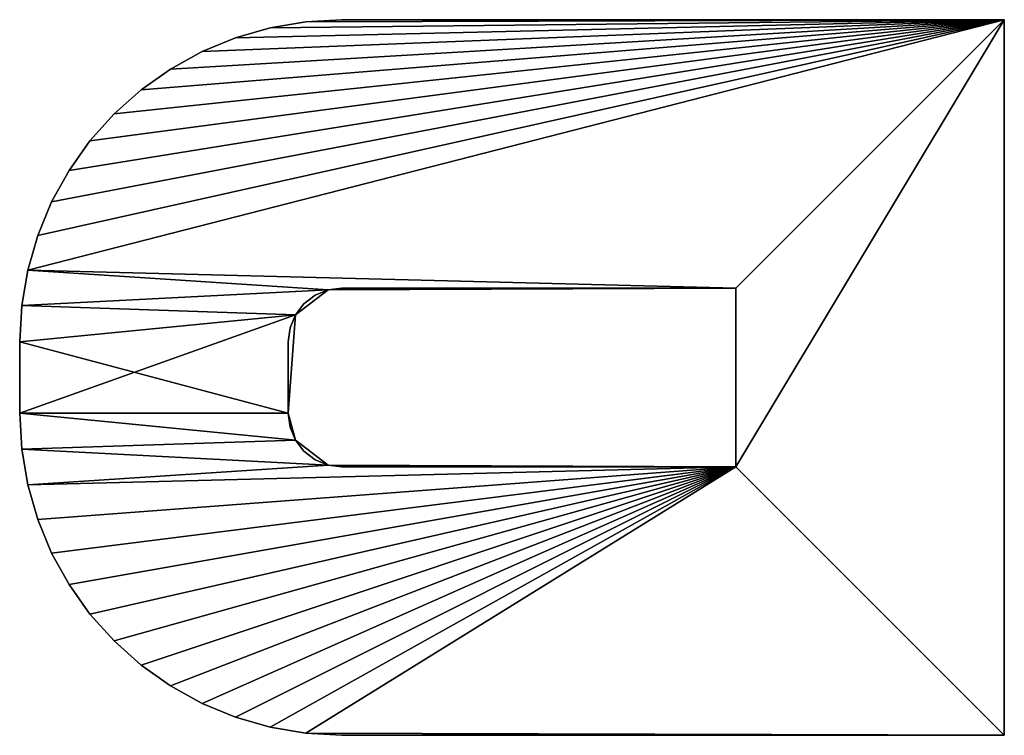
# Model space of a CAD drawing. Extents: x 0 to 500, y 0 to 45.
# Tile 84 of 160: x 297 to 303, y 29 to 33. Entities that reach past the tile are written whole.
import ezdxf

# ---------------------------------------------------------------- set-up
doc = ezdxf.new("R2010")
doc.units = 0
doc.layers.get('0').update_dxf_attribs({"color": 13, "linetype": 'CONTINUOUS'})

# ---------------------------------------------------------------- blocks, each defined once
blk = doc.blocks.new('COMPONENT')
for p, q in [((13, 5.5, 9.7), (13, 1.8, 9.7)), ((17, 5.5, 9.7), (13, 5.5, 9.7)), ((13, 5.5, 10.3), (13, 5.5, 9.7)), ((13, 5.5, 10.3), (17, 5.5, 10.3)), ((13, 1.8, 10.3), (13, 5.5, 10.3)), ((13, 1.8, 9.7), (13, 5.5, 9.7)), ((13, 5.5, 9.7), (17, 5.5, 9.7)), ((13, 5.5, 9.7), (13, 5.5, 10.3)), ((13, 5.5, 10.3), (17, 5.5, 10.3)), ((13, 5.5, 10.3), (13, 1.8, 10.3)), ((17, 1.8, 9.7), (17, 5.5, 9.7)), ((17, 5.5, 9.7), (17, 5.5, 10.3)), ((17, 5.5, 10.3), (17, 1.8, 10.3)), ((17, 1.8, 9.7), (17, 5.5, 9.7)), ((17, 5.5, 9.7), (17, 5.5, 10.3)), ((17, 5.5, 10.3), (17, 1.8, 10.3)), ((15.5, 4, 9.7), (14.5, 4, 9.7)), ((14.5, 4, 9.7), (14.5, 1.8, 9.7)), ((14.5, 4, 10.3), (14.5, 1.8, 10.3)), ((15.5, 4, 10.3), (14.5, 4, 10.3)), ((15.5, 4, 9.7), (14.5, 4, 9.7)), ((14.5, 4, 9.7), (14.5102, 1.7224, 9.7)), ((14.5102, 1.7224, 10.3), (14.5, 4, 10.3)), ((14.5, 4, 10.3), (15.5, 4, 10.3)), ((14.5, 4, 9.7), (14.5, 1.8, 9.7)), ((14.5, 4, 9.7), (14.5, 4, 10.3)), ((14.5, 4, 10.3), (14.5, 1.8, 10.3)), ((15.5, 4, 9.7), (14.5, 4, 9.7)), ((15.5, 4, 10.3), (14.5, 4, 10.3)), ((14.5, 1.8, 9.7), (14.5, 4, 9.7)), ((14.5, 4, 9.7), (14.5, 4, 10.3)), ((14.5, 4, 10.3), (14.5, 1.8, 10.3)), ((14.5, 4, 9.7), (15.5, 4, 9.7)), ((15.5, 4, 10.3), (14.5, 4, 10.3)), ((15.4898, 1.7224, 9.7), (15.5, 4, 9.7)), ((15.5, 4, 10.3), (15.4898, 1.7224, 10.3)), ((15.5, 1.8, 9.7), (15.5, 4, 9.7)), ((15.5, 1.8, 10.3), (15.5, 4, 10.3)), ((15.5, 4, 9.7), (15.5, 4, 10.3)), ((15.5, 1.8, 9.7), (15.5, 4, 9.7)), ((15.5, 1.8, 10.3), (15.5, 4, 10.3)), ((15.5, 4, 9.7), (15.5, 4, 10.3)), ((15.5, 1.8, 10.3), (15.5, 4, 10.3)), ((15.5, 4, 9.7), (15.5, 1.8, 9.7)), ((13, 1.8, 9.7), (13.0113, 1.5985, 9.7)), ((13.0113, 1.5985, 10.3), (13, 1.8, 10.3)), ((13, 1.8, 10.3), (13, 1.8, 9.7)), ((13.0113, 1.5985, 9.7), (13, 1.8, 9.7)), ((13, 1.8, 10.3), (13.0113, 1.5985, 10.3)), ((13, 1.8, 10.3), (13, 1.8, 9.7)), ((14.5, 1.8, 9.7), (14.5102, 1.7224, 9.7)), ((14.5, 1.8, 10.3), (14.5102, 1.7224, 10.3)), ((14.5, 1.8, 10.3), (14.5, 1.8, 9.7)), ((14.5, 1.8, 10.3), (14.5102, 1.7224, 10.3)), ((14.5, 1.8, 9.7), (14.5102, 1.7224, 9.7)), ((14.5, 1.8, 10.3), (14.5, 1.8, 9.7)), ((14.5102, 1.7224, 9.7), (14.5, 1.8, 9.7)), ((14.5, 1.8, 10.3), (14.5102, 1.7224, 10.3)), ((15.4898, 1.7224, 9.7), (15.5, 1.8, 9.7)), ((15.4898, 1.7224, 10.3), (15.5, 1.8, 10.3)), ((15.4898, 1.7224, 10.3), (15.5, 1.8, 10.3)), ((15.4898, 1.7224, 9.7), (15.5, 1.8, 9.7)), ((15.4898, 1.7224, 10.3), (15.5, 1.8, 10.3)), ((15.5, 1.8, 9.7), (15.4898, 1.7224, 9.7)), ((15.5, 1.8, 9.7), (15.5, 1.8, 10.3)), ((15.5, 1.8, 9.7), (15.5, 1.8, 10.3)), ((17, 1.8, 10.3), (16.9887, 1.5985, 10.3)), ((16.9887, 1.5985, 9.7), (17, 1.8, 9.7)), ((16.9887, 1.5985, 9.7), (17, 1.8, 9.7)), ((17, 1.8, 10.3), (16.9887, 1.5985, 10.3)), ((17, 1.8, 10.3), (17, 1.8, 9.7)), ((17, 1.8, 10.3), (17, 1.8, 9.7)), ((14.5102, 1.7224, 9.7), (14.5402, 1.65, 9.7)), ((14.5102, 1.7224, 10.3), (14.5402, 1.65, 10.3)), ((14.5102, 1.7224, 9.7), (14.65, 1.5402, 9.7)), ((14.65, 1.5402, 10.3), (14.5102, 1.7224, 10.3)), ((14.5102, 1.7224, 10.3), (14.5102, 1.7224, 9.7)), ((14.5102, 1.7224, 10.3), (14.5402, 1.65, 10.3)), ((14.5102, 1.7224, 9.7), (14.5402, 1.65, 9.7)), ((14.5102, 1.7224, 10.3), (14.5102, 1.7224, 9.7)), ((14.5402, 1.65, 9.7), (14.5102, 1.7224, 9.7)), ((14.5102, 1.7224, 10.3), (14.5402, 1.65, 10.3)), ((15.35, 1.5402, 9.7), (15.4898, 1.7224, 9.7)), ((15.4898, 1.7224, 10.3), (15.35, 1.5402, 10.3)), ((15.4598, 1.65, 9.7), (15.4898, 1.7224, 9.7)), ((15.4598, 1.65, 10.3), (15.4898, 1.7224, 10.3)), ((15.4598, 1.65, 10.3), (15.4898, 1.7224, 10.3)), ((15.4598, 1.65, 9.7), (15.4898, 1.7224, 9.7)), ((15.4598, 1.65, 10.3), (15.4898, 1.7224, 10.3)), ((15.4898, 1.7224, 9.7), (15.4598, 1.65, 9.7)), ((15.4898, 1.7224, 10.3), (15.4898, 1.7224, 9.7)), ((15.4898, 1.7224, 9.7), (15.4898, 1.7224, 10.3)), ((14.5402, 1.65, 9.7), (14.5879, 1.5879, 9.7)), ((14.5402, 1.65, 10.3), (14.5879, 1.5879, 10.3)), ((14.5402, 1.65, 10.3), (14.5402, 1.65, 9.7)), ((14.5402, 1.65, 10.3), (14.5879, 1.5879, 10.3)), ((14.5402, 1.65, 9.7), (14.5879, 1.5879, 9.7)), ((14.5402, 1.65, 10.3), (14.5402, 1.65, 9.7)), ((14.5879, 1.5879, 9.7), (14.5402, 1.65, 9.7)), ((14.5402, 1.65, 10.3), (14.5879, 1.5879, 10.3)), ((15.4121, 1.5879, 9.7), (15.4598, 1.65, 9.7)), ((15.4121, 1.5879, 10.3), (15.4598, 1.65, 10.3)), ((15.4121, 1.5879, 10.3), (15.4598, 1.65, 10.3)), ((15.4121, 1.5879, 9.7), (15.4598, 1.65, 9.7)), ((15.4121, 1.5879, 10.3), (15.4598, 1.65, 10.3)), ((15.4598, 1.65, 9.7), (15.4121, 1.5879, 9.7)), ((15.4598, 1.65, 10.3), (15.4598, 1.65, 9.7)), ((15.4598, 1.65, 9.7), (15.4598, 1.65, 10.3)), ((13.0113, 1.5985, 9.7), (13.0451, 1.3995, 9.7)), ((13.0451, 1.3995, 10.3), (13.0113, 1.5985, 10.3)), ((13.0113, 1.5985, 10.3), (13.0113, 1.5985, 9.7)), ((13.0451, 1.3995, 9.7), (13.0113, 1.5985, 9.7)), ((13.0113, 1.5985, 10.3), (13.0451, 1.3995, 10.3)), ((13.0113, 1.5985, 10.3), (13.0113, 1.5985, 9.7)), ((16.9549, 1.3995, 9.7), (16.9887, 1.5985, 9.7)), ((16.9887, 1.5985, 10.3), (16.9549, 1.3995, 10.3)), ((16.9887, 1.5985, 9.7), (16.9549, 1.3995, 9.7)), ((16.9549, 1.3995, 10.3), (16.9887, 1.5985, 10.3)), ((16.9887, 1.5985, 10.3), (16.9887, 1.5985, 9.7)), ((16.9887, 1.5985, 10.3), (16.9887, 1.5985, 9.7)), ((14.5879, 1.5879, 9.7), (14.65, 1.5402, 9.7)), ((14.5879, 1.5879, 10.3), (14.65, 1.5402, 10.3)), ((14.5879, 1.5879, 10.3), (14.5879, 1.5879, 9.7)), ((14.5879, 1.5879, 10.3), (14.65, 1.5402, 10.3)), ((14.5879, 1.5879, 9.7), (14.65, 1.5402, 9.7)), ((14.5879, 1.5879, 10.3), (14.5879, 1.5879, 9.7)), ((14.65, 1.5402, 9.7), (14.5879, 1.5879, 9.7)), ((14.5879, 1.5879, 10.3), (14.65, 1.5402, 10.3)), ((14.65, 1.5402, 9.7), (14.7224, 1.5102, 9.7)), ((14.65, 1.5402, 10.3), (14.7224, 1.5102, 10.3)), ((14.65, 1.5402, 9.7), (14.8, 1.5, 9.7)), ((14.8, 1.5, 10.3), (14.65, 1.5402, 10.3)), ((14.65, 1.5402, 10.3), (14.65, 1.5402, 9.7)), ((14.65, 1.5402, 10.3), (14.7224, 1.5102, 10.3)), ((14.65, 1.5402, 9.7), (14.7224, 1.5102, 9.7)), ((14.65, 1.5402, 10.3), (14.65, 1.5402, 9.7)), ((14.7224, 1.5102, 9.7), (14.65, 1.5402, 9.7)), ((14.65, 1.5402, 10.3), (14.7224, 1.5102, 10.3)), ((14.8, 1.5, 9.7), (15.35, 1.5402, 9.7)), ((15.35, 1.5402, 10.3), (14.8, 1.5, 10.3)), ((15.2776, 1.5102, 9.7), (15.35, 1.5402, 9.7)), ((15.2776, 1.5102, 10.3), (15.35, 1.5402, 10.3)), ((15.2776, 1.5102, 10.3), (15.35, 1.5402, 10.3)), ((15.2776, 1.5102, 9.7), (15.35, 1.5402, 9.7)), ((15.35, 1.5402, 9.7), (15.2776, 1.5102, 9.7)), ((15.2776, 1.5102, 10.3), (15.35, 1.5402, 10.3)), ((15.35, 1.5402, 9.7), (15.4121, 1.5879, 9.7)), ((15.35, 1.5402, 10.3), (15.4121, 1.5879, 10.3)), ((15.35, 1.5402, 10.3), (15.4121, 1.5879, 10.3)), ((15.35, 1.5402, 9.7), (15.4121, 1.5879, 9.7)), ((15.4121, 1.5879, 9.7), (15.35, 1.5402, 9.7)), ((15.35, 1.5402, 10.3), (15.4121, 1.5879, 10.3)), ((15.35, 1.5402, 10.3), (15.35, 1.5402, 9.7)), ((15.35, 1.5402, 9.7), (15.35, 1.5402, 10.3)), ((15.4121, 1.5879, 10.3), (15.4121, 1.5879, 9.7)), ((15.4121, 1.5879, 9.7), (15.4121, 1.5879, 10.3)), ((14.7224, 1.5102, 9.7), (14.8, 1.5, 9.7)), ((14.7224, 1.5102, 10.3), (14.8, 1.5, 10.3)), ((14.7224, 1.5102, 10.3), (14.7224, 1.5102, 9.7)), ((14.7224, 1.5102, 10.3), (14.8, 1.5, 10.3)), ((14.7224, 1.5102, 9.7), (14.8, 1.5, 9.7)), ((14.7224, 1.5102, 10.3), (14.7224, 1.5102, 9.7)), ((14.8, 1.5, 9.7), (14.7224, 1.5102, 9.7)), ((14.7224, 1.5102, 10.3), (14.8, 1.5, 10.3)), ((14.8, 1.5, 9.7), (15.2, 1.5, 9.7)), ((14.8, 1.5, 10.3), (15.2, 1.5, 10.3)), ((14.8, 1.5, 9.7), (14.8, 1.5, 10.3)), ((14.8, 1.5, 9.7), (15.2, 1.5, 9.7)), ((14.8, 1.5, 10.3), (15.2, 1.5, 10.3)), ((14.8, 1.5, 10.3), (14.8, 1.5, 9.7)), ((15.2, 1.5, 9.7), (14.8, 1.5, 9.7)), ((14.8, 1.5, 10.3), (15.2, 1.5, 10.3)), ((15.2, 1.5, 9.7), (15.2776, 1.5102, 9.7)), ((15.2, 1.5, 10.3), (15.2776, 1.5102, 10.3)), ((15.2, 1.5, 10.3), (15.2776, 1.5102, 10.3)), ((15.2, 1.5, 9.7), (15.2776, 1.5102, 9.7)), ((15.2776, 1.5102, 9.7), (15.2, 1.5, 9.7)), ((15.2, 1.5, 10.3), (15.2776, 1.5102, 10.3)), ((15.2, 1.5, 9.7), (15.2, 1.5, 10.3)), ((15.2, 1.5, 10.3), (15.2, 1.5, 9.7)), ((15.2776, 1.5102, 10.3), (15.2776, 1.5102, 9.7)), ((15.2776, 1.5102, 9.7), (15.2776, 1.5102, 10.3)), ((13.0451, 1.3995, 9.7), (13.101, 1.2055, 9.7)), ((13.101, 1.2055, 10.3), (13.0451, 1.3995, 10.3)), ((13.0451, 1.3995, 10.3), (13.0451, 1.3995, 9.7)), ((13.101, 1.2055, 9.7), (13.0451, 1.3995, 9.7)), ((13.0451, 1.3995, 10.3), (13.101, 1.2055, 10.3)), ((13.0451, 1.3995, 10.3), (13.0451, 1.3995, 9.7)), ((16.899, 1.2055, 9.7), (16.9549, 1.3995, 9.7)), ((16.9549, 1.3995, 10.3), (16.899, 1.2055, 10.3)), ((16.9549, 1.3995, 9.7), (16.899, 1.2055, 9.7)), ((16.899, 1.2055, 10.3), (16.9549, 1.3995, 10.3)), ((16.9549, 1.3995, 10.3), (16.9549, 1.3995, 9.7)), ((16.9549, 1.3995, 10.3), (16.9549, 1.3995, 9.7)), ((13.101, 1.2055, 9.7), (13.1783, 1.019, 9.7)), ((13.1783, 1.019, 10.3), (13.101, 1.2055, 10.3)), ((13.101, 1.2055, 10.3), (13.101, 1.2055, 9.7)), ((13.1783, 1.019, 9.7), (13.101, 1.2055, 9.7)), ((13.101, 1.2055, 10.3), (13.1783, 1.019, 10.3)), ((13.101, 1.2055, 10.3), (13.101, 1.2055, 9.7)), ((16.8217, 1.019, 9.7), (16.899, 1.2055, 9.7)), ((16.899, 1.2055, 10.3), (16.8217, 1.019, 10.3)), ((16.899, 1.2055, 9.7), (16.8217, 1.019, 9.7)), ((16.8217, 1.019, 10.3), (16.899, 1.2055, 10.3)), ((16.899, 1.2055, 10.3), (16.899, 1.2055, 9.7)), ((16.899, 1.2055, 10.3), (16.899, 1.2055, 9.7)), ((13.1783, 1.019, 9.7), (13.2759, 0.8423, 9.7)), ((13.2759, 0.8423, 10.3), (13.1783, 1.019, 10.3)), ((13.1783, 1.019, 10.3), (13.1783, 1.019, 9.7)), ((13.2759, 0.8423, 9.7), (13.1783, 1.019, 9.7)), ((13.1783, 1.019, 10.3), (13.2759, 0.8423, 10.3)), ((13.1783, 1.019, 10.3), (13.1783, 1.019, 9.7)), ((16.7241, 0.8423, 9.7), (16.8217, 1.019, 9.7)), ((16.8217, 1.019, 10.3), (16.7241, 0.8423, 10.3)), ((16.8217, 1.019, 9.7), (16.7241, 0.8423, 9.7)), ((16.7241, 0.8423, 10.3), (16.8217, 1.019, 10.3)), ((16.8217, 1.019, 10.3), (16.8217, 1.019, 9.7)), ((16.8217, 1.019, 10.3), (16.8217, 1.019, 9.7)), ((13.2759, 0.8423, 9.7), (13.3927, 0.6777, 9.7)), ((13.3927, 0.6777, 10.3), (13.2759, 0.8423, 10.3)), ((13.2759, 0.8423, 10.3), (13.2759, 0.8423, 9.7)), ((13.3927, 0.6777, 9.7), (13.2759, 0.8423, 9.7)), ((13.2759, 0.8423, 10.3), (13.3927, 0.6777, 10.3)), ((13.2759, 0.8423, 10.3), (13.2759, 0.8423, 9.7)), ((16.6073, 0.6777, 9.7), (16.7241, 0.8423, 9.7)), ((16.7241, 0.8423, 10.3), (16.6073, 0.6777, 10.3)), ((16.7241, 0.8423, 9.7), (16.6073, 0.6777, 9.7)), ((16.6073, 0.6777, 10.3), (16.7241, 0.8423, 10.3)), ((16.7241, 0.8423, 10.3), (16.7241, 0.8423, 9.7)), ((16.7241, 0.8423, 10.3), (16.7241, 0.8423, 9.7)), ((13.3927, 0.6777, 9.7), (13.5272, 0.5272, 9.7)), ((13.5272, 0.5272, 10.3), (13.3927, 0.6777, 10.3)), ((13.3927, 0.6777, 10.3), (13.3927, 0.6777, 9.7)), ((13.5272, 0.5272, 9.7), (13.3927, 0.6777, 9.7)), ((13.3927, 0.6777, 10.3), (13.5272, 0.5272, 10.3)), ((13.3927, 0.6777, 10.3), (13.3927, 0.6777, 9.7)), ((16.4728, 0.5272, 9.7), (16.6073, 0.6777, 9.7)), ((16.6073, 0.6777, 10.3), (16.4728, 0.5272, 10.3)), ((16.6073, 0.6777, 9.7), (16.4728, 0.5272, 9.7)), ((16.4728, 0.5272, 10.3), (16.6073, 0.6777, 10.3)), ((16.6073, 0.6777, 10.3), (16.6073, 0.6777, 9.7)), ((16.6073, 0.6777, 10.3), (16.6073, 0.6777, 9.7)), ((13.5272, 0.5272, 9.7), (13.6777, 0.3927, 9.7)), ((13.6777, 0.3927, 10.3), (13.5272, 0.5272, 10.3)), ((13.5272, 0.5272, 10.3), (13.5272, 0.5272, 9.7)), ((13.6777, 0.3927, 9.7), (13.5272, 0.5272, 9.7)), ((13.5272, 0.5272, 10.3), (13.6777, 0.3927, 10.3)), ((13.5272, 0.5272, 10.3), (13.5272, 0.5272, 9.7)), ((16.3223, 0.3927, 9.7), (16.4728, 0.5272, 9.7)), ((16.4728, 0.5272, 10.3), (16.3223, 0.3927, 10.3)), ((16.4728, 0.5272, 9.7), (16.3223, 0.3927, 9.7)), ((16.3223, 0.3927, 10.3), (16.4728, 0.5272, 10.3)), ((16.4728, 0.5272, 10.3), (16.4728, 0.5272, 9.7)), ((16.4728, 0.5272, 10.3), (16.4728, 0.5272, 9.7)), ((13.6777, 0.3927, 9.7), (13.8423, 0.2759, 9.7)), ((13.8423, 0.2759, 10.3), (13.6777, 0.3927, 10.3)), ((13.6777, 0.3927, 10.3), (13.6777, 0.3927, 9.7)), ((13.8423, 0.2759, 9.7), (13.6777, 0.3927, 9.7)), ((13.6777, 0.3927, 10.3), (13.8423, 0.2759, 10.3)), ((13.6777, 0.3927, 10.3), (13.6777, 0.3927, 9.7)), ((16.1577, 0.2759, 9.7), (16.3223, 0.3927, 9.7)), ((16.3223, 0.3927, 10.3), (16.1577, 0.2759, 10.3)), ((16.3223, 0.3927, 9.7), (16.1577, 0.2759, 9.7)), ((16.1577, 0.2759, 10.3), (16.3223, 0.3927, 10.3)), ((16.3223, 0.3927, 10.3), (16.3223, 0.3927, 9.7)), ((16.3223, 0.3927, 10.3), (16.3223, 0.3927, 9.7)), ((13.8423, 0.2759, 9.7), (14.019, 0.1783, 9.7)), ((14.019, 0.1783, 10.3), (13.8423, 0.2759, 10.3)), ((13.8423, 0.2759, 10.3), (13.8423, 0.2759, 9.7)), ((14.019, 0.1783, 9.7), (13.8423, 0.2759, 9.7)), ((13.8423, 0.2759, 10.3), (14.019, 0.1783, 10.3)), ((13.8423, 0.2759, 10.3), (13.8423, 0.2759, 9.7)), ((15.981, 0.1783, 9.7), (16.1577, 0.2759, 9.7)), ((16.1577, 0.2759, 10.3), (15.981, 0.1783, 10.3)), ((16.1577, 0.2759, 9.7), (15.981, 0.1783, 9.7)), ((15.981, 0.1783, 10.3), (16.1577, 0.2759, 10.3)), ((16.1577, 0.2759, 10.3), (16.1577, 0.2759, 9.7)), ((16.1577, 0.2759, 10.3), (16.1577, 0.2759, 9.7)), ((14.019, 0.1783, 9.7), (14.2055, 0.101, 9.7)), ((14.2055, 0.101, 10.3), (14.019, 0.1783, 10.3)), ((14.019, 0.1783, 10.3), (14.019, 0.1783, 9.7)), ((14.2055, 0.101, 9.7), (14.019, 0.1783, 9.7)), ((14.019, 0.1783, 10.3), (14.2055, 0.101, 10.3)), ((14.019, 0.1783, 10.3), (14.019, 0.1783, 9.7)), ((15.7945, 0.101, 9.7), (15.981, 0.1783, 9.7)), ((15.981, 0.1783, 10.3), (15.7945, 0.101, 10.3)), ((15.981, 0.1783, 9.7), (15.7945, 0.101, 9.7)), ((15.7945, 0.101, 10.3), (15.981, 0.1783, 10.3)), ((15.981, 0.1783, 10.3), (15.981, 0.1783, 9.7)), ((15.981, 0.1783, 10.3), (15.981, 0.1783, 9.7)), ((14.2055, 0.101, 9.7), (14.3995, 0.0451, 9.7)), ((14.3995, 0.0451, 10.3), (14.2055, 0.101, 10.3)), ((14.2055, 0.101, 10.3), (14.2055, 0.101, 9.7)), ((14.3995, 0.0451, 9.7), (14.2055, 0.101, 9.7)), ((14.2055, 0.101, 10.3), (14.3995, 0.0451, 10.3)), ((14.2055, 0.101, 10.3), (14.2055, 0.101, 9.7)), ((15.6005, 0.0451, 9.7), (15.7945, 0.101, 9.7)), ((15.7945, 0.101, 10.3), (15.6005, 0.0451, 10.3)), ((15.7945, 0.101, 9.7), (15.6005, 0.0451, 9.7)), ((15.6005, 0.0451, 10.3), (15.7945, 0.101, 10.3)), ((15.7945, 0.101, 10.3), (15.7945, 0.101, 9.7)), ((15.7945, 0.101, 10.3), (15.7945, 0.101, 9.7)), ((14.3995, 0.0451, 9.7), (14.5985, 0.0113, 9.7)), ((14.5985, 0.0113, 10.3), (14.3995, 0.0451, 10.3)), ((14.3995, 0.0451, 10.3), (14.3995, 0.0451, 9.7)), ((14.5985, 0.0113, 9.7), (14.3995, 0.0451, 9.7)), ((14.3995, 0.0451, 10.3), (14.5985, 0.0113, 10.3)), ((14.3995, 0.0451, 10.3), (14.3995, 0.0451, 9.7)), ((14.5985, 0.0113, 9.7), (14.8, 0, 9.7)), ((14.8, 0, 10.3), (14.5985, 0.0113, 10.3)), ((14.5985, 0.0113, 10.3), (14.5985, 0.0113, 9.7)), ((14.8, 0, 9.7), (14.5985, 0.0113, 9.7)), ((14.5985, 0.0113, 10.3), (14.8, 0, 10.3)), ((14.5985, 0.0113, 10.3), (14.5985, 0.0113, 9.7)), ((14.8, 0, 9.7), (15.2, 0, 9.7)), ((15.2, 0, 10.3), (14.8, 0, 10.3)), ((14.8, 0, 10.3), (14.8, 0, 9.7)), ((15.2, 0, 9.7), (14.8, 0, 9.7)), ((14.8, 0, 10.3), (15.2, 0, 10.3)), ((14.8, 0, 10.3), (14.8, 0, 9.7)), ((15.2, 0, 9.7), (15.4015, 0.0113, 9.7)), ((15.4015, 0.0113, 10.3), (15.2, 0, 10.3)), ((15.4015, 0.0113, 9.7), (15.2, 0, 9.7)), ((15.2, 0, 10.3), (15.4015, 0.0113, 10.3)), ((15.2, 0, 10.3), (15.2, 0, 9.7)), ((15.2, 0, 10.3), (15.2, 0, 9.7)), ((15.4015, 0.0113, 9.7), (15.6005, 0.0451, 9.7)), ((15.6005, 0.0451, 10.3), (15.4015, 0.0113, 10.3)), ((15.6005, 0.0451, 9.7), (15.4015, 0.0113, 9.7)), ((15.4015, 0.0113, 10.3), (15.6005, 0.0451, 10.3)), ((15.4015, 0.0113, 10.3), (15.4015, 0.0113, 9.7)), ((15.4015, 0.0113, 10.3), (15.4015, 0.0113, 9.7)), ((15.6005, 0.0451, 10.3), (15.6005, 0.0451, 9.7)), ((15.6005, 0.0451, 10.3), (15.6005, 0.0451, 9.7))]:
    blk.add_line(p, q)
mesh = blk.add_polyface()
corners = [(13, 5.5, 9.7), (13.0113, 1.5985, 9.7), (13, 1.8, 9.7), (14.5, 4, 9.7), (17, 5.5, 9.7), (13.0451, 1.3995, 9.7), (13.101, 1.2055, 9.7), (13.1783, 1.019, 9.7), (13.2759, 0.8423, 9.7), (13.3927, 0.6777, 9.7), (13.5272, 0.5272, 9.7), (13.6777, 0.3927, 9.7), (13.8423, 0.2759, 9.7), (14.019, 0.1783, 9.7), (14.2055, 0.101, 9.7), (14.3995, 0.0451, 9.7), (15.5, 4, 9.7), (15.6005, 0.0451, 9.7), (15.7945, 0.101, 9.7), (15.981, 0.1783, 9.7), (16.1577, 0.2759, 9.7), (16.3223, 0.3927, 9.7), (16.4728, 0.5272, 9.7), (16.6073, 0.6777, 9.7), (16.7241, 0.8423, 9.7), (16.8217, 1.019, 9.7), (16.899, 1.2055, 9.7), (16.9549, 1.3995, 9.7), (16.9887, 1.5985, 9.7), (17, 1.8, 9.7), (14.5102, 1.7224, 9.7), (14.5985, 0.0113, 9.7), (14.65, 1.5402, 9.7), (14.8, 0, 9.7), (14.8, 1.5, 9.7), (15.35, 1.5402, 9.7), (15.2, 0, 9.7), (15.4015, 0.0113, 9.7), (15.4898, 1.7224, 9.7)]
mesh.append_faces([[corners[k] for k in face] for face in [(0, 1, 2), (28, 4, 29)]], dxfattribs={"vtx0": -1})
mesh.append_faces([[corners[k] for k in face] for face in [(1, 3, 5), (5, 3, 6), (6, 3, 7), (7, 3, 8), (8, 3, 9), (9, 3, 10), (10, 3, 11), (11, 3, 12), (12, 3, 13), (13, 3, 14), (14, 3, 15), (3, 4, 16), (17, 4, 18), (18, 4, 19), (19, 4, 20), (20, 4, 21), (21, 4, 22), (22, 4, 23), (23, 4, 24), (24, 4, 25), (25, 4, 26), (26, 4, 27), (27, 4, 28), (15, 30, 31), (30, 15, 3), (31, 32, 33), (33, 35, 36), (36, 35, 37), (37, 38, 17)]], dxfattribs={"vtx0": -1, "vtx1": -1})
mesh.append_faces([[corners[k] for k in face] for face in [(1, 0, 3), (16, 4, 17)]], dxfattribs={"vtx0": -1, "vtx1": -1, "vtx2": -1})
mesh.append_faces([[corners[k] for k in face] for face in [(3, 0, 4), (31, 30, 32), (33, 32, 34), (33, 34, 35), (37, 35, 38), (17, 38, 16)]], dxfattribs={"vtx0": -1, "vtx2": -1})
mesh = blk.add_polyface()
corners = [(13, 5.5, 10.3), (17, 5.5, 9.7), (13, 5.5, 9.7), (17, 5.5, 10.3)]
mesh.append_faces([[corners[k] for k in face] for face in [(0, 1, 2), (1, 0, 3)]], dxfattribs={"vtx0": -1})
mesh = blk.add_polyface()
corners = [(14.3995, 0.0451, 10.3), (14.5102, 1.7224, 10.3), (14.5, 4, 10.3), (14.5985, 0.0113, 10.3), (14.65, 1.5402, 10.3), (14.8, 0, 10.3), (14.8, 1.5, 10.3), (15.2, 0, 10.3), (15.35, 1.5402, 10.3), (15.4015, 0.0113, 10.3), (15.4898, 1.7224, 10.3), (15.6005, 0.0451, 10.3), (15.5, 4, 10.3), (13.0113, 1.5985, 10.3), (13, 5.5, 10.3), (13, 1.8, 10.3), (17, 5.5, 10.3), (13.0451, 1.3995, 10.3), (13.101, 1.2055, 10.3), (13.1783, 1.019, 10.3), (13.2759, 0.8423, 10.3), (13.3927, 0.6777, 10.3), (13.5272, 0.5272, 10.3), (13.6777, 0.3927, 10.3), (13.8423, 0.2759, 10.3), (14.019, 0.1783, 10.3), (14.2055, 0.101, 10.3), (15.7945, 0.101, 10.3), (15.981, 0.1783, 10.3), (16.1577, 0.2759, 10.3), (16.3223, 0.3927, 10.3), (16.4728, 0.5272, 10.3), (16.6073, 0.6777, 10.3), (16.7241, 0.8423, 10.3), (16.8217, 1.019, 10.3), (16.899, 1.2055, 10.3), (16.9549, 1.3995, 10.3), (16.9887, 1.5985, 10.3), (17, 1.8, 10.3)]
mesh.append_faces([[corners[k] for k in face] for face in [(13, 14, 15), (16, 37, 38)]], dxfattribs={"vtx0": -1})
mesh.append_faces([[corners[k] for k in face] for face in [(1, 3, 4), (4, 5, 6), (6, 7, 8), (8, 9, 10), (10, 11, 12), (14, 2, 16)]], dxfattribs={"vtx0": -1, "vtx1": -1})
mesh.append_faces([[corners[k] for k in face] for face in [(14, 13, 2), (16, 12, 11)]], dxfattribs={"vtx0": -1, "vtx1": -1, "vtx2": -1})
mesh.append_faces([[corners[k] for k in face] for face in [(0, 1, 2), (1, 0, 3), (4, 3, 5), (6, 5, 7), (8, 7, 9), (10, 9, 11), (2, 13, 17), (2, 17, 18), (2, 18, 19), (2, 19, 20), (2, 20, 21), (2, 21, 22), (2, 22, 23), (2, 23, 24), (2, 24, 25), (2, 25, 26), (2, 26, 0), (16, 2, 12), (16, 11, 27), (16, 27, 28), (16, 28, 29), (16, 29, 30), (16, 30, 31), (16, 31, 32), (16, 32, 33), (16, 33, 34), (16, 34, 35), (16, 35, 36), (16, 36, 37)]], dxfattribs={"vtx0": -1, "vtx2": -1})
mesh = blk.add_polyface()
corners = [(13, 5.5, 10.3), (13, 1.8, 9.7), (13, 1.8, 10.3), (13, 5.5, 9.7)]
mesh.append_faces([[corners[k] for k in face] for face in [(0, 1, 2), (1, 0, 3)]], dxfattribs={"vtx0": -1})
mesh = blk.add_polyface()
corners = [(17, 5.5, 9.7), (17, 1.8, 10.3), (17, 1.8, 9.7), (17, 5.5, 10.3)]
mesh.append_faces([[corners[k] for k in face] for face in [(0, 1, 2), (1, 0, 3)]], dxfattribs={"vtx0": -1})
mesh = blk.add_polyface()
corners = [(14.5, 4, 9.7), (14.5, 1.8, 10.3), (14.5, 1.8, 9.7), (14.5, 4, 10.3)]
mesh.append_faces([[corners[k] for k in face] for face in [(0, 1, 2), (1, 0, 3)]], dxfattribs={"vtx0": -1})
mesh = blk.add_polyface()
corners = [(15.5, 4, 10.3), (14.5, 4, 9.7), (15.5, 4, 9.7), (14.5, 4, 10.3)]
mesh.append_faces([[corners[k] for k in face] for face in [(0, 1, 2), (1, 0, 3)]], dxfattribs={"vtx0": -1})
mesh = blk.add_polyface()
corners = [(15.5, 4, 10.3), (15.5, 1.8, 9.7), (15.5, 1.8, 10.3), (15.5, 4, 9.7)]
mesh.append_faces([[corners[k] for k in face] for face in [(0, 1, 2), (1, 0, 3)]], dxfattribs={"vtx0": -1})
mesh = blk.add_polyface()
corners = [(13, 1.8, 10.3), (13.0113, 1.5985, 9.7), (13.0113, 1.5985, 10.3), (13, 1.8, 9.7)]
mesh.append_faces([[corners[k] for k in face] for face in [(0, 1, 2), (1, 0, 3)]], dxfattribs={"vtx0": -1})
mesh = blk.add_polyface()
corners = [(14.5, 1.8, 9.7), (14.5102, 1.7224, 10.3), (14.5102, 1.7224, 9.7), (14.5, 1.8, 10.3)]
mesh.append_faces([[corners[k] for k in face] for face in [(0, 1, 2), (1, 0, 3)]], dxfattribs={"vtx0": -1})
mesh = blk.add_polyface()
corners = [(15.5, 1.8, 10.3), (15.4898, 1.7224, 9.7), (15.4898, 1.7224, 10.3), (15.5, 1.8, 9.7)]
mesh.append_faces([[corners[k] for k in face] for face in [(0, 1, 2), (1, 0, 3)]], dxfattribs={"vtx0": -1})
mesh = blk.add_polyface()
corners = [(17, 1.8, 9.7), (16.9887, 1.5985, 10.3), (16.9887, 1.5985, 9.7), (17, 1.8, 10.3)]
mesh.append_faces([[corners[k] for k in face] for face in [(0, 1, 2), (1, 0, 3)]], dxfattribs={"vtx0": -1})
mesh = blk.add_polyface()
corners = [(14.5102, 1.7224, 9.7), (14.5402, 1.65, 10.3), (14.5402, 1.65, 9.7), (14.5102, 1.7224, 10.3)]
mesh.append_faces([[corners[k] for k in face] for face in [(0, 1, 2), (1, 0, 3)]], dxfattribs={"vtx0": -1})
mesh = blk.add_polyface()
corners = [(15.4898, 1.7224, 10.3), (15.4598, 1.65, 9.7), (15.4598, 1.65, 10.3), (15.4898, 1.7224, 9.7)]
mesh.append_faces([[corners[k] for k in face] for face in [(0, 1, 2), (1, 0, 3)]], dxfattribs={"vtx0": -1})
mesh = blk.add_polyface()
corners = [(14.5402, 1.65, 9.7), (14.5879, 1.5879, 10.3), (14.5879, 1.5879, 9.7), (14.5402, 1.65, 10.3)]
mesh.append_faces([[corners[k] for k in face] for face in [(0, 1, 2), (1, 0, 3)]], dxfattribs={"vtx0": -1})
mesh = blk.add_polyface()
corners = [(15.4598, 1.65, 10.3), (15.4121, 1.5879, 9.7), (15.4121, 1.5879, 10.3), (15.4598, 1.65, 9.7)]
mesh.append_faces([[corners[k] for k in face] for face in [(0, 1, 2), (1, 0, 3)]], dxfattribs={"vtx0": -1})
mesh = blk.add_polyface()
corners = [(13.0113, 1.5985, 10.3), (13.0451, 1.3995, 9.7), (13.0451, 1.3995, 10.3), (13.0113, 1.5985, 9.7)]
mesh.append_faces([[corners[k] for k in face] for face in [(0, 1, 2), (1, 0, 3)]], dxfattribs={"vtx0": -1})
mesh = blk.add_polyface()
corners = [(16.9887, 1.5985, 9.7), (16.9549, 1.3995, 10.3), (16.9549, 1.3995, 9.7), (16.9887, 1.5985, 10.3)]
mesh.append_faces([[corners[k] for k in face] for face in [(0, 1, 2), (1, 0, 3)]], dxfattribs={"vtx0": -1})
mesh = blk.add_polyface()
corners = [(14.5879, 1.5879, 10.3), (14.65, 1.5402, 9.7), (14.5879, 1.5879, 9.7), (14.65, 1.5402, 10.3)]
mesh.append_faces([[corners[k] for k in face] for face in [(0, 1, 2), (1, 0, 3)]], dxfattribs={"vtx0": -1})
mesh = blk.add_polyface()
corners = [(14.65, 1.5402, 10.3), (14.7224, 1.5102, 9.7), (14.65, 1.5402, 9.7), (14.7224, 1.5102, 10.3)]
mesh.append_faces([[corners[k] for k in face] for face in [(0, 1, 2), (1, 0, 3)]], dxfattribs={"vtx0": -1})
mesh = blk.add_polyface()
corners = [(15.2776, 1.5102, 10.3), (15.35, 1.5402, 9.7), (15.2776, 1.5102, 9.7), (15.35, 1.5402, 10.3)]
mesh.append_faces([[corners[k] for k in face] for face in [(0, 1, 2), (1, 0, 3)]], dxfattribs={"vtx0": -1})
mesh = blk.add_polyface()
corners = [(15.35, 1.5402, 10.3), (15.4121, 1.5879, 9.7), (15.35, 1.5402, 9.7), (15.4121, 1.5879, 10.3)]
mesh.append_faces([[corners[k] for k in face] for face in [(0, 1, 2), (1, 0, 3)]], dxfattribs={"vtx0": -1})
mesh = blk.add_polyface()
corners = [(14.7224, 1.5102, 10.3), (14.8, 1.5, 9.7), (14.7224, 1.5102, 9.7), (14.8, 1.5, 10.3)]
mesh.append_faces([[corners[k] for k in face] for face in [(0, 1, 2), (1, 0, 3)]], dxfattribs={"vtx0": -1})
mesh = blk.add_polyface()
corners = [(14.8, 1.5, 10.3), (15.2, 1.5, 9.7), (14.8, 1.5, 9.7), (15.2, 1.5, 10.3)]
mesh.append_faces([[corners[k] for k in face] for face in [(0, 1, 2), (1, 0, 3)]], dxfattribs={"vtx0": -1})
mesh = blk.add_polyface()
corners = [(15.2, 1.5, 10.3), (15.2776, 1.5102, 9.7), (15.2, 1.5, 9.7), (15.2776, 1.5102, 10.3)]
mesh.append_faces([[corners[k] for k in face] for face in [(0, 1, 2), (1, 0, 3)]], dxfattribs={"vtx0": -1})
mesh = blk.add_polyface()
corners = [(13.0451, 1.3995, 10.3), (13.101, 1.2055, 9.7), (13.101, 1.2055, 10.3), (13.0451, 1.3995, 9.7)]
mesh.append_faces([[corners[k] for k in face] for face in [(0, 1, 2), (1, 0, 3)]], dxfattribs={"vtx0": -1})
mesh = blk.add_polyface()
corners = [(16.9549, 1.3995, 9.7), (16.899, 1.2055, 10.3), (16.899, 1.2055, 9.7), (16.9549, 1.3995, 10.3)]
mesh.append_faces([[corners[k] for k in face] for face in [(0, 1, 2), (1, 0, 3)]], dxfattribs={"vtx0": -1})
mesh = blk.add_polyface()
corners = [(13.101, 1.2055, 10.3), (13.1783, 1.019, 9.7), (13.1783, 1.019, 10.3), (13.101, 1.2055, 9.7)]
mesh.append_faces([[corners[k] for k in face] for face in [(0, 1, 2), (1, 0, 3)]], dxfattribs={"vtx0": -1})
mesh = blk.add_polyface()
corners = [(16.899, 1.2055, 9.7), (16.8217, 1.019, 10.3), (16.8217, 1.019, 9.7), (16.899, 1.2055, 10.3)]
mesh.append_faces([[corners[k] for k in face] for face in [(0, 1, 2), (1, 0, 3)]], dxfattribs={"vtx0": -1})
mesh = blk.add_polyface()
corners = [(13.1783, 1.019, 10.3), (13.2759, 0.8423, 9.7), (13.2759, 0.8423, 10.3), (13.1783, 1.019, 9.7)]
mesh.append_faces([[corners[k] for k in face] for face in [(0, 1, 2), (1, 0, 3)]], dxfattribs={"vtx0": -1})
mesh = blk.add_polyface()
corners = [(16.8217, 1.019, 9.7), (16.7241, 0.8423, 10.3), (16.7241, 0.8423, 9.7), (16.8217, 1.019, 10.3)]
mesh.append_faces([[corners[k] for k in face] for face in [(0, 1, 2), (1, 0, 3)]], dxfattribs={"vtx0": -1})
mesh = blk.add_polyface()
corners = [(13.2759, 0.8423, 10.3), (13.3927, 0.6777, 9.7), (13.3927, 0.6777, 10.3), (13.2759, 0.8423, 9.7)]
mesh.append_faces([[corners[k] for k in face] for face in [(0, 1, 2), (1, 0, 3)]], dxfattribs={"vtx0": -1})
mesh = blk.add_polyface()
corners = [(16.7241, 0.8423, 9.7), (16.6073, 0.6777, 10.3), (16.6073, 0.6777, 9.7), (16.7241, 0.8423, 10.3)]
mesh.append_faces([[corners[k] for k in face] for face in [(0, 1, 2), (1, 0, 3)]], dxfattribs={"vtx0": -1})
mesh = blk.add_polyface()
corners = [(13.3927, 0.6777, 10.3), (13.5272, 0.5272, 9.7), (13.5272, 0.5272, 10.3), (13.3927, 0.6777, 9.7)]
mesh.append_faces([[corners[k] for k in face] for face in [(0, 1, 2), (1, 0, 3)]], dxfattribs={"vtx0": -1})
mesh = blk.add_polyface()
corners = [(16.6073, 0.6777, 9.7), (16.4728, 0.5272, 10.3), (16.4728, 0.5272, 9.7), (16.6073, 0.6777, 10.3)]
mesh.append_faces([[corners[k] for k in face] for face in [(0, 1, 2), (1, 0, 3)]], dxfattribs={"vtx0": -1})
mesh = blk.add_polyface()
corners = [(13.6777, 0.3927, 10.3), (13.5272, 0.5272, 9.7), (13.6777, 0.3927, 9.7), (13.5272, 0.5272, 10.3)]
mesh.append_faces([[corners[k] for k in face] for face in [(0, 1, 2), (1, 0, 3)]], dxfattribs={"vtx0": -1})
mesh = blk.add_polyface()
corners = [(16.4728, 0.5272, 10.3), (16.3223, 0.3927, 9.7), (16.4728, 0.5272, 9.7), (16.3223, 0.3927, 10.3)]
mesh.append_faces([[corners[k] for k in face] for face in [(0, 1, 2), (1, 0, 3)]], dxfattribs={"vtx0": -1})
mesh = blk.add_polyface()
corners = [(13.8423, 0.2759, 9.7), (13.6777, 0.3927, 10.3), (13.6777, 0.3927, 9.7), (13.8423, 0.2759, 10.3)]
mesh.append_faces([[corners[k] for k in face] for face in [(0, 1, 2), (1, 0, 3)]], dxfattribs={"vtx0": -1})
mesh = blk.add_polyface()
corners = [(16.3223, 0.3927, 10.3), (16.1577, 0.2759, 9.7), (16.3223, 0.3927, 9.7), (16.1577, 0.2759, 10.3)]
mesh.append_faces([[corners[k] for k in face] for face in [(0, 1, 2), (1, 0, 3)]], dxfattribs={"vtx0": -1})
mesh = blk.add_polyface()
corners = [(14.019, 0.1783, 10.3), (13.8423, 0.2759, 9.7), (14.019, 0.1783, 9.7), (13.8423, 0.2759, 10.3)]
mesh.append_faces([[corners[k] for k in face] for face in [(0, 1, 2), (1, 0, 3)]], dxfattribs={"vtx0": -1})
mesh = blk.add_polyface()
corners = [(16.1577, 0.2759, 10.3), (15.981, 0.1783, 9.7), (16.1577, 0.2759, 9.7), (15.981, 0.1783, 10.3)]
mesh.append_faces([[corners[k] for k in face] for face in [(0, 1, 2), (1, 0, 3)]], dxfattribs={"vtx0": -1})
mesh = blk.add_polyface()
corners = [(14.2055, 0.101, 10.3), (14.019, 0.1783, 9.7), (14.2055, 0.101, 9.7), (14.019, 0.1783, 10.3)]
mesh.append_faces([[corners[k] for k in face] for face in [(0, 1, 2), (1, 0, 3)]], dxfattribs={"vtx0": -1})
mesh = blk.add_polyface()
corners = [(15.981, 0.1783, 10.3), (15.7945, 0.101, 9.7), (15.981, 0.1783, 9.7), (15.7945, 0.101, 10.3)]
mesh.append_faces([[corners[k] for k in face] for face in [(0, 1, 2), (1, 0, 3)]], dxfattribs={"vtx0": -1})
mesh = blk.add_polyface()
corners = [(14.3995, 0.0451, 10.3), (14.2055, 0.101, 9.7), (14.3995, 0.0451, 9.7), (14.2055, 0.101, 10.3)]
mesh.append_faces([[corners[k] for k in face] for face in [(0, 1, 2), (1, 0, 3)]], dxfattribs={"vtx0": -1})
mesh = blk.add_polyface()
corners = [(15.7945, 0.101, 10.3), (15.6005, 0.0451, 9.7), (15.7945, 0.101, 9.7), (15.6005, 0.0451, 10.3)]
mesh.append_faces([[corners[k] for k in face] for face in [(0, 1, 2), (1, 0, 3)]], dxfattribs={"vtx0": -1})
mesh = blk.add_polyface()
corners = [(14.5985, 0.0113, 10.3), (14.3995, 0.0451, 9.7), (14.5985, 0.0113, 9.7), (14.3995, 0.0451, 10.3)]
mesh.append_faces([[corners[k] for k in face] for face in [(0, 1, 2), (1, 0, 3)]], dxfattribs={"vtx0": -1})
mesh = blk.add_polyface()
corners = [(14.8, 0, 10.3), (14.5985, 0.0113, 9.7), (14.8, 0, 9.7), (14.5985, 0.0113, 10.3)]
mesh.append_faces([[corners[k] for k in face] for face in [(0, 1, 2), (1, 0, 3)]], dxfattribs={"vtx0": -1})
mesh = blk.add_polyface()
corners = [(15.2, 0, 10.3), (14.8, 0, 9.7), (15.2, 0, 9.7), (14.8, 0, 10.3)]
mesh.append_faces([[corners[k] for k in face] for face in [(0, 1, 2), (1, 0, 3)]], dxfattribs={"vtx0": -1})
mesh = blk.add_polyface()
corners = [(15.4015, 0.0113, 10.3), (15.2, 0, 9.7), (15.4015, 0.0113, 9.7), (15.2, 0, 10.3)]
mesh.append_faces([[corners[k] for k in face] for face in [(0, 1, 2), (1, 0, 3)]], dxfattribs={"vtx0": -1})
mesh = blk.add_polyface()
corners = [(15.6005, 0.0451, 10.3), (15.4015, 0.0113, 9.7), (15.6005, 0.0451, 9.7), (15.4015, 0.0113, 10.3)]
mesh.append_faces([[corners[k] for k in face] for face in [(0, 1, 2), (1, 0, 3)]], dxfattribs={"vtx0": -1})
blk = doc.blocks.new('GROUP_4')
at = {"extrusion": (1.57063e-15, -1, 3.9443e-31), "rotation": 270}
blk.add_blockref('COMPONENT', (222.268, 20.0502, -90.3342), dxfattribs=at)

msp = doc.modelspace()

# ---------------------------------------------------------------- block references
at = {"extrusion": (0, -1, -2.77556e-16)}
msp.add_blockref('GROUP_4', (75, -40, -36), dxfattribs=at)

doc.saveas('drawing.dxf')
